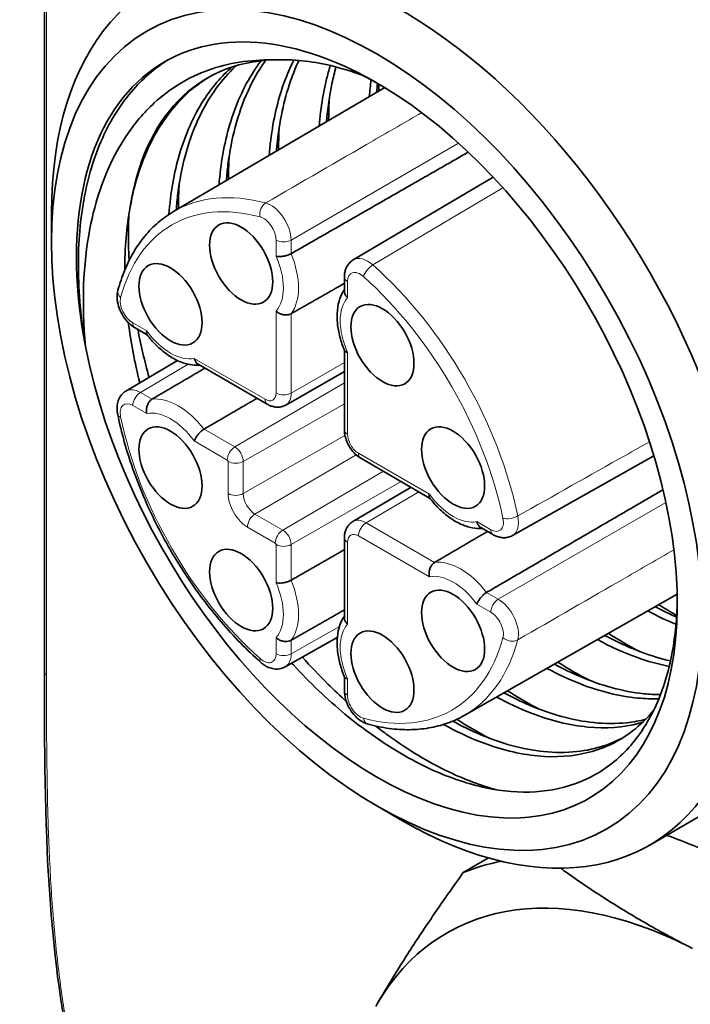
# Model space of a CAD drawing. Header units: millimetres. Extents: x 10 to 830, y 10 to 584.
# Tile 153 of 174: x 664 to 674, y 499 to 513. Entities that reach past the tile are written whole.
import ezdxf

# ---------------------------------------------------------------- set-up
doc = ezdxf.new("R2010")
doc.units = ezdxf.units.MM
doc.header["$LTSCALE"] = 2
doc.layers.add('Sichtbar (ISO)', color=7, linetype='Continuous', lineweight=35)
doc.layers.add('Sichtbar schmal (ISO)', color=7, linetype='Continuous', lineweight=18)

msp = doc.modelspace()

# ---------------------------------------------------------------- linework, layer by layer
at = {"layer": 'Sichtbar (ISO)'}
for p, q in [((664.45904978, 516.5578278), (664.45904978, 503.52605108)), ((666.28176857, 510.02142821), (669.26820383, 511.77127773)), ((666.0417034, 511.58258054), (666.04175999, 511.58269363)), ((670.79606011, 510.50970229), (668.82162843, 509.34218469)), ((664.55904978, 509.59286632), (664.55904978, 510.00111461)), ((668.21812478, 509.77680568), (668.21812165, 509.77681242)), ((668.69653506, 508.89675964), (668.69653506, 509.09745876)), ((665.90924158, 508.28366143), (665.73968821, 508.38155311)), ((668.69653506, 506.94010286), (668.69653506, 508.06488741)), ((665.61097442, 507.48851265), (666.33980593, 507.91950007)), ((667.60801322, 507.30287516), (666.62966323, 507.8677258)), ((667.86720831, 507.29133962), (668.69653506, 507.76308667)), ((671.06943652, 505.44886688), (673.06775226, 506.57501607)), ((669.90071794, 505.97918148), (668.92662595, 506.54157375)), ((668.81614253, 505.64773734), (669.63935083, 506.13008185)), ((670.79495096, 505.46289581), (670.6211404, 505.56324538)), ((668.69653506, 504.28779872), (668.69653506, 505.41750004)), ((671.14408402, 504.70889763), (671.14407975, 504.70890371)), ((670.38774873, 502.90966195), (673.3963805, 504.621066)), ((668.59644425, 504.01088785), (667.85878244, 503.59519496)), ((668.69653506, 503.26014415), (668.69653506, 503.45592751)), ((676.68575251, 503.20408986), (673.00879725, 501.08119875)), ((669.15524386, 501.63202466), (669.50879725, 501.42790051)), ((670.73170012, 500.89904129), (670.37610714, 500.69373959)), ((673.61208445, 499.62192363), (673.55223472, 499.65242213)), ((669.16604644, 498.85045313), (669.1391634, 498.80409645))]:
    msp.add_line(p, q, dxfattribs=at)
for centre, major_axis, ratio, start_param, end_param in [((673.18575251, 509.26626769), (-3.5, 6.06217783), 0.5773502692, 3.1415926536, 6.2831853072), ((669.50879725, 507.14337658), (3.5, -6.06217783), 0.5773502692, 5.4977871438, 10.2101761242), ((669.15524386, 506.93925244), (-3, 5.19615242), 0.5773502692, 5.5803309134, 7.3150916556), ((669.50879725, 507.14337658), (-2.75, 4.76313972), 0.5773502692, 5.9862381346, 6.9067848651), ((669.15524386, 506.93925244), (3, -5.19615242), 0.5773502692, 4.173499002, 8.721923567), ((668.66366322, 510.11215815), (-0.2898, 0.50194832), 0.5773502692, 0.2053675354, 0.2055679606), ((669.02684803, 508.99513033), (-0.2052196, 0.34705436), 0.5764276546, 0, 0.0039252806), ((665.81619967, 507.14146163), (-0.20522524, 0.34705102), 0.5782303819, 0, 0.0038952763), ((670.87148842, 505.80011944), (0.1979481, -0.35125257), 0.5764276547, 6.2792601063, 6.2831853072), ((671.65727049, 504.92707826), (0.2898, -0.50194832), 0.5773502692, 6.0776181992, 6.0778186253), ((667.66084006, 503.94645074), (0.19794238, -0.35125579), 0.5782303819, 6.2792901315, 6.2831853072), ((674.10499129, 493.46705883), (-4.0750599, 7.0582108), 0.5773502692, 6.0840762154, 6.2014805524), ((673.89285925, 493.34458434), (-3.7500599, 6.49529429), 0.5773502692, 5.5620591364, 6.5979520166)]:
    msp.add_ellipse(centre, major_axis=major_axis, ratio=ratio, start_param=start_param, end_param=end_param, dxfattribs=at)
for centre, major_axis in [((669.15524386, 506.93925244), (-3.25, 5.62916512)), ((667.23813595, 509.2891296), (0.315, -0.545596)), ((666.24026686, 508.71300961), (0.315, -0.545596)), ((669.23387413, 508.13688962), (0.315, -0.545596)), ((666.24026686, 506.40852966), (-0.315, 0.545596)), ((670.23174322, 506.40852966), (0.315, -0.545596)), ((667.23813595, 504.6801697), (0.315, -0.545596)), ((670.23174322, 504.10404971), (-0.315, 0.545596)), ((669.23387413, 503.52792972), (-0.315, 0.545596))]:
    msp.add_ellipse(centre, major_axis=major_axis, ratio=0.5773502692, dxfattribs=at)
for points, knots in [([(665.04085649, 508.11925006), (664.97573866, 508.50134847), (664.9068914, 509.24763974), (664.9953393, 510.26507282), (665.27087531, 511.13470374), (665.69120982, 511.76996441), (666.04387002, 512.06256112), (666.21293689, 512.16745676)], [0, 0, 0, 0, 0.07692307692, 0.15384615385, 0.23076923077, 0.30769230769, 0.36802124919, 0.36802124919, 0.36802124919, 0.36802124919]), ([(667.68380966, 512.16262236), (667.36154712, 512.1680313), (667.05576139, 512.11907206), (666.49159795, 511.91664391), (666.23603261, 511.7612292), (665.86348802, 511.41962911), (665.72826353, 511.26117995), (665.30955771, 510.63198304), (665.17323358, 510.14328606), (665.00391442, 509.27336769), (664.98497854, 508.71385364), (665.04085649, 508.11925006)], [0.000001, 0.000001, 0.000001, 0.000001, 0.13973154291, 0.13973154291, 0.28304094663, 0.28304094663, 0.3778733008, 0.3778733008, 0.61891386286, 0.61891386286, 0.96032754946, 0.96032754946, 0.96032754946, 0.96032754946]), ([(667.51974526, 512.15069978), (667.48456163, 512.10423926), (667.45078172, 512.0560011), (667.41844998, 512.00603588), (667.27401455, 511.78282655), (667.15847895, 511.52515165), (667.07462304, 511.23940596), (666.99858198, 510.98028999), (666.94859115, 510.69809078), (666.92546792, 510.39858871)], [0.62686791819, 0.62686791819, 0.62686791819, 0.62686791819, 0.64285714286, 0.64285714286, 0.64285714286, 0.71428571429, 0.71428571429, 0.71428571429, 0.77905758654, 0.77905758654, 0.77905758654, 0.77905758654]), ([(667.58382002, 512.15680736), (667.57669434, 512.14681913), (667.56963069, 512.13675391), (667.47736891, 512.00310663), (667.40148396, 511.86846239), (667.26287767, 511.56463954), (667.2022576, 511.39376822), (667.10945382, 511.04511323), (667.07547902, 510.86938672), (667.04277368, 510.61162447), (667.03509849, 510.53605649), (667.0291812, 510.45936164)], [-7.11420421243, -7.11420421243, -7.11420421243, -7.11420421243, -7.10842699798, -7.10842699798, -7.03807306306, -7.03807306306, -6.96104071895, -6.96104071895, -6.89026113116, -6.89026113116, -6.8615600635, -6.8615600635, -6.8615600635, -6.8615600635]), ([(667.98149882, 512.16125159), (667.90239662, 512.00280404), (667.83558713, 511.83112693), (667.7818031, 511.64790421), (667.70626043, 511.39055763), (667.65641488, 511.11043294), (667.6330699, 510.81319523)], [0.66848266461, 0.66848266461, 0.66848266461, 0.66848266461, 0.71428571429, 0.71428571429, 0.71428571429, 0.77861866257, 0.77861866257, 0.77861866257, 0.77861866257]), ([(668.9749737, 511.93772896), (668.79371326, 512.00620417), (668.61426309, 512.05970025), (668.43819936, 512.09756807), (668.17752098, 512.15363481), (667.92426604, 512.17544282), (667.68380966, 512.16262236)], [0.76065629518, 0.76065629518, 0.76065629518, 0.76065629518, 0.85714285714, 0.85714285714, 0.85714285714, 1, 1, 1, 1]), ([(668.05360271, 512.15589105), (668.00212364, 512.04576312), (667.95637921, 511.92961805), (667.87225989, 511.67260282), (667.83535277, 511.53068933), (667.77448052, 511.22392534), (667.75175107, 511.05843757), (667.73747612, 510.88270579), (667.73712744, 510.87833936), (667.73678447, 510.87396933)], [-10.5021289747, -10.5021289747, -10.5021289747, -10.5021289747, -10.44821872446, -10.44821872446, -10.38835218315, -10.38835218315, -10.32408551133, -10.32408551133, -10.32244937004, -10.32244937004, -10.32244937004, -10.32244937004]), ([(667.10875421, 512.06263535), (666.95930028, 511.93096274), (666.82613801, 511.77521458), (666.71126033, 511.59765958), (666.56684091, 511.37444484), (666.45131911, 511.11676573), (666.36747608, 510.8310206), (666.29072184, 510.56943479), (666.24051548, 510.28432802), (666.21769744, 509.98164177)], [0.5860396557, 0.5860396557, 0.5860396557, 0.5860396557, 0.64285714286, 0.64285714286, 0.64285714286, 0.71428571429, 0.71428571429, 0.71428571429, 0.77967510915, 0.77967510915, 0.77967510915, 0.77967510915]), ([(667.16617041, 512.08050788), (667.15122514, 512.06652717), (667.13645029, 512.05229497), (667.02513728, 511.94189924), (666.93619041, 511.83521641), (666.77026213, 511.59485834), (666.69437718, 511.4602141), (666.55577089, 511.15639125), (666.49515082, 510.98551993), (666.40234703, 510.63686494), (666.36837224, 510.46113843), (666.33540645, 510.20132353), (666.32756935, 510.12363567), (666.32158845, 510.04476005)], [-3.72562200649, -3.72562200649, -3.72562200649, -3.72562200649, -3.71557335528, -3.71557335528, -3.64902222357, -3.64902222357, -3.57868209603, -3.57868209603, -3.50166487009, -3.50166487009, -3.43089917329, -3.43089917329, -3.40141169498, -3.40141169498, -3.40141169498, -3.40141169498]), ([(668.49734873, 512.08436506), (668.48730388, 512.05119832), (668.47768799, 512.01764308), (668.46850508, 511.98370913), (668.40481415, 511.74834972), (668.36202802, 511.49464145), (668.34067544, 511.22778528)], [0.705978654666, 0.705978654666, 0.705978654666, 0.705978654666, 0.714285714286, 0.714285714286, 0.714285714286, 0.77190190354, 0.77190190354, 0.77190190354, 0.77190190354]), ([(668.57787243, 512.06451086), (668.5566356, 511.98792599), (668.5376164, 511.90940267), (668.48486301, 511.6566057), (668.45936225, 511.47610582), (668.44439493, 511.28858131)], [-13.88649762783, -13.88649762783, -13.88649762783, -13.88649762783, -13.85375842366, -13.85375842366, -13.78350488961, -13.78350488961, -13.78350488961, -13.78350488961]), ([(666.79346597, 511.92603387), (666.78292745, 511.91965287), (666.77244579, 511.91317234), (666.63755352, 511.82802822), (666.52153695, 511.7354804), (666.32561422, 511.54117217), (666.24307112, 511.44362503), (666.09741306, 511.23879451), (666.03340313, 511.13283762), (665.83514002, 510.7449196), (665.73258462, 510.43007211), (665.67050479, 510.08284373)], [-0.33646516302, -0.33646516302, -0.33646516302, -0.33646516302, -0.33031138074, -0.33031138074, -0.25683445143, -0.25683445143, -0.19551407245, -0.19551407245, -0.13859702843, -0.13859702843, -0.000001, -0.000001, -0.000001, -0.000001]), ([(669.18135241, 511.72038865), (669.18134626, 511.7406539), (669.18151152, 511.77478004), (669.18197396, 511.80874093), (669.18221192, 511.82256293)], [0.2674090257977, 0.2674090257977, 0.2674090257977, 0.2674090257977, 0.2727272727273, 0.276389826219, 0.276389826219, 0.276389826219, 0.276389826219]), ([(668.47425949, 511.30607703), (668.47421014, 511.34268497), (668.47449917, 511.37910966), (668.47512764, 511.41534255), (668.47628975, 511.48234186), (668.47861291, 511.54868509), (668.48209099, 511.61432022)], [0.193048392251, 0.193048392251, 0.193048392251, 0.193048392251, 0.2, 0.2, 0.2, 0.212854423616, 0.212854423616, 0.212854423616, 0.212854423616]), ([(667.76716327, 510.89176616), (667.76707541, 510.92884221), (667.76733429, 510.96573104), (667.76794105, 511.00242362), (667.76907521, 511.07100962), (667.77142501, 511.13890978), (667.77498393, 511.20606842)], [0.192964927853, 0.192964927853, 0.192964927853, 0.192964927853, 0.2, 0.2, 0.2, 0.213150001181, 0.213150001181, 0.213150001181, 0.213150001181]), ([(667.06014631, 510.47748123), (667.05979895, 510.5780866), (667.06198856, 510.67729324), (667.066729, 510.77490867), (667.06710392, 510.78262905), (667.06749477, 510.79033949), (667.06790153, 510.79803992)], [0.195058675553, 0.195058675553, 0.195058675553, 0.195058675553, 0.214285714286, 0.214285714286, 0.214285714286, 0.215806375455, 0.215806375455, 0.215806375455, 0.215806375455]), ([(666.35299181, 510.06315608), (666.35280624, 510.10526724), (666.35306687, 510.14713825), (666.35377537, 510.1887557), (666.35492664, 510.25638127), (666.35726025, 510.32333753), (666.36076991, 510.38957143)], [0.19201836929, 0.19201836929, 0.19201836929, 0.19201836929, 0.2, 0.2, 0.2, 0.212969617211, 0.212969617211, 0.212969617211, 0.212969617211]), ([(666.28176835, 510.02142808), (666.20596419, 509.97701194), (666.13413667, 509.92577156), (665.99959276, 509.81060016), (665.93687813, 509.74667638), (665.82134119, 509.60732707), (665.76851573, 509.53190645), (665.67317513, 509.37077393), (665.63065578, 509.28506307), (665.55610768, 509.1044905), (665.52407614, 509.00962764), (665.49731721, 508.91072891)], [5.50148969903, 5.50148969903, 5.50148969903, 5.50148969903, 5.60504636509, 5.60504636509, 5.70860303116, 5.70860303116, 5.81215969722, 5.81215969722, 5.91571636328, 5.91571636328, 6.01927302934, 6.01927302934, 6.01927302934, 6.01927302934]), ([(665.65577896, 509.33180475), (665.64719463, 509.48480149), (665.64414591, 509.63520474), (665.64670213, 509.78244206), (665.64791938, 509.85255521), (665.65040815, 509.92195014), (665.65416143, 509.99056715)], [0.17175052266, 0.17175052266, 0.17175052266, 0.17175052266, 0.2, 0.2, 0.2, 0.213452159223, 0.213452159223, 0.213452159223, 0.213452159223]), ([(667.94445739, 509.42792771), (667.9333777, 509.42157872), (667.92056894, 509.41565508), (667.9066008, 509.41043613), (667.89263267, 509.40521719), (667.87750204, 509.40070367), (667.86199375, 509.39711921), (667.84648546, 509.39353475), (667.83059571, 509.39087696), (667.81510932, 509.38924255), (667.79962293, 509.38760813), (667.7845358, 509.386989), (667.77032186, 509.38742277), (667.75610793, 509.38785653), (667.74278828, 509.38935724), (667.73118968, 509.39192867)], [0, 0, 0, 0, 0.2, 0.2, 0.2, 0.4, 0.4, 0.4, 0.6, 0.6, 0.6, 0.8, 0.8, 0.8, 0.99999990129, 0.99999990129, 0.99999990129, 0.99999990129]), ([(668.82084799, 509.34171233), (668.80279341, 509.33087133), (668.78627906, 509.31758542), (668.75774902, 509.28794998), (668.74572296, 509.27164571), (668.72610835, 509.23785767), (668.71848821, 509.22037941), (668.70687328, 509.18524374), (668.70286397, 509.1675733), (668.69769605, 509.13238872), (668.69653618, 509.11486458), (668.69653636, 509.0974575)], [5.50769330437, 5.50769330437, 5.50769330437, 5.50769330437, 5.66279367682, 5.66279367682, 5.81789404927, 5.81789404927, 5.97299442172, 5.97299442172, 6.12809479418, 6.12809479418, 6.28319516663, 6.28319516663, 6.28319516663, 6.28319516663]), ([(665.49731893, 508.91072869), (665.48786104, 508.87577503), (665.48489705, 508.84080495), (665.48770062, 508.76536803), (665.49532101, 508.72496711), (665.51966488, 508.64637345), (665.53645854, 508.60819622), (665.57763935, 508.53613311), (665.60201635, 508.50226742), (665.65735114, 508.44131505), (665.68826058, 508.41418078), (665.72828101, 508.38833685), (665.7339352, 508.38487603), (665.73968867, 508.38155434)], [1.3068738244, 1.3068738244, 1.3068738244, 1.3068738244, 1.6146249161, 1.6146249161, 1.9815706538, 1.9815706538, 2.3485163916, 2.3485163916, 2.7154621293, 2.7154621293, 3.082407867, 3.082407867, 3.141602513, 3.141602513, 3.141602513, 3.141602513]), ([(668.69653506, 508.92224531), (668.67025635, 508.8836872), (668.64939033, 508.84134531), (668.61454895, 508.7429978), (668.6026946, 508.68592215), (668.5914311, 508.56738852), (668.59202418, 508.50588338), (668.60439505, 508.38037413), (668.61618711, 508.31636183), (668.64994815, 508.18799736), (668.67192387, 508.12364924), (668.69843203, 508.06033623)], [5.7690889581, 5.7690889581, 5.7690889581, 5.7690889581, 5.9557958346, 5.9557958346, 6.1795407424, 6.1795407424, 6.4032856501, 6.4032856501, 6.6270305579, 6.6270305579, 6.8507754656, 6.8507754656, 6.8507754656, 6.8507754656]), ([(668.74082113, 508.8090196), (668.72941531, 508.81966131), (668.71994172, 508.83120653), (668.71277376, 508.84308421), (668.70560579, 508.8549619), (668.70072868, 508.86716696), (668.69830791, 508.87926256), (668.69713028, 508.88514665), (668.69654085, 508.89100325), (668.69654101, 508.89675809)], [0, 0, 0, 0, 0.2, 0.2, 0.2, 0.4, 0.4, 0.4, 0.49729311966, 0.49729311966, 0.49729311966, 0.49729311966]), ([(667.94445739, 508.5803575), (667.93338375, 508.57404948), (667.92058164, 508.56927953), (667.90662263, 508.56630323), (667.89266363, 508.56332693), (667.87754406, 508.56214912), (667.862041, 508.56286462), (667.84653794, 508.56358012), (667.83064758, 508.56618663), (667.81516097, 508.57056426), (667.79967437, 508.57494189), (667.7845895, 508.58106988), (667.77036675, 508.58887002), (667.756144, 508.59667015), (667.74280464, 508.60616205), (667.73118894, 508.61699963)], [0, 0, 0, 0, 0.2, 0.2, 0.2, 0.4, 0.4, 0.4, 0.6, 0.6, 0.6, 0.8, 0.8, 0.8, 1, 1, 1, 1]), ([(665.90624596, 508.2875824), (665.9024423, 508.29257717), (665.9002891, 508.29926814), (665.89994055, 508.30753195), (665.89958474, 508.315968), (665.90113617, 508.32606555), (665.90471355, 508.3374119)], [0.60408339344, 0.60408339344, 0.60408339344, 0.60408339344, 0.8, 0.8, 0.8, 0.99999977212, 0.99999977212, 0.99999977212, 0.99999977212]), ([(665.90624642, 508.28758275), (665.94782315, 508.23296906), (665.99256259, 508.18176304), (666.0868494, 508.08834212), (666.13638992, 508.0461234), (666.23889925, 507.97265472), (666.29186804, 507.94138831), (666.40015358, 507.89187568), (666.45551004, 507.87360395), (666.55810219, 507.8546039), (666.60520399, 507.85150352), (666.65173531, 507.85498248)], [1.0032021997, 1.0032021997, 1.0032021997, 1.0032021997, 1.2269484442, 1.2269484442, 1.4506946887, 1.4506946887, 1.6744409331, 1.6744409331, 1.8981871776, 1.8981871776, 2.0848926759, 2.0848926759, 2.0848926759, 2.0848926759]), ([(668.69843202, 508.06033622), (668.70085824, 508.05454032), (668.7055861, 508.04932244), (668.7125791, 508.0448843), (668.71970793, 508.04035996), (668.72922179, 508.03666198), (668.74082041, 508.03409054)], [0.60381091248, 0.60381091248, 0.60381091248, 0.60381091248, 0.8, 0.8, 0.8, 0.99999986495, 0.99999986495, 0.99999986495, 0.99999986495]), ([(666.57582021, 507.94994831), (666.57933456, 507.93474399), (666.58460098, 507.92076373), (666.59130898, 507.90861353), (666.59801699, 507.89646332), (666.60615436, 507.88613375), (666.61541892, 507.87799194), (666.61991963, 507.87403667), (666.62469018, 507.87060383), (666.62966633, 507.8677311)], [0.00000024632, 0.00000024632, 0.00000024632, 0.00000024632, 0.2, 0.2, 0.2, 0.4, 0.4, 0.4, 0.49715956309, 0.49715956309, 0.49715956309, 0.49715956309]), ([(665.61019771, 507.48804217), (665.58610024, 507.47357034), (665.56483676, 507.45472134), (665.53066557, 507.41267752), (665.5176988, 507.38960418), (665.49887516, 507.34282314), (665.49292821, 507.31907487), (665.48612108, 507.27192365), (665.48525429, 507.248478), (665.48741659, 507.20204091), (665.49045629, 507.17903634), (665.49514638, 507.15621943), (665.49516558, 507.1561262), (665.4951848, 507.15603297)], [0.7953455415, 0.7953455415, 0.7953455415, 0.7953455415, 1.0023672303, 1.0023672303, 1.2102418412, 1.2102418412, 1.4181164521, 1.4181164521, 1.6259910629, 1.6259910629, 1.8338656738, 1.8338656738, 1.8347185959, 1.8347185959, 1.8347185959, 1.8347185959]), ([(665.97961294, 507.37460802), (665.96860719, 507.36816844), (665.95807222, 507.35946048), (665.94851026, 507.34885203), (665.93894829, 507.33824359), (665.93036543, 507.32572752), (665.92323401, 507.31193737), (665.9161026, 507.29814722), (665.91041773, 507.28308145), (665.90647222, 507.2674773), (665.9025267, 507.25187316), (665.9002943, 507.23574102), (665.89994056, 507.21953247), (665.89958682, 507.20332394), (665.90114115, 507.18704636), (665.90471352, 507.17159096)], [0, 0, 0, 0, 0.2, 0.2, 0.2, 0.4, 0.4, 0.4, 0.6, 0.6, 0.6, 0.8, 0.8, 0.8, 0.99999979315, 0.99999979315, 0.99999979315, 0.99999979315]), ([(667.60801322, 507.30287516), (667.62197383, 507.294815), (667.63662681, 507.28760426), (667.66753112, 507.27538655), (667.68379224, 507.27037554), (667.71801918, 507.26339136), (667.73600441, 507.26142481), (667.77323495, 507.26171415), (667.79249101, 507.26400193), (667.83070801, 507.2737998), (667.84963193, 507.28134163), (667.86720831, 507.29133962)], [1.57079632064, 1.57079632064, 1.57079632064, 1.57079632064, 1.72713546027, 1.72713546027, 1.8834745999, 1.8834745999, 2.03981373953, 2.03981373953, 2.19615287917, 2.19615287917, 2.3524920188, 2.3524920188, 2.3524920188, 2.3524920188]), ([(665.4951833, 507.15603359), (665.54737406, 506.90287623), (665.61960839, 506.64512698), (665.80090635, 506.13087653), (665.90996768, 505.87439181), (666.16029308, 505.37322651), (666.30155017, 505.12856205), (666.61040934, 504.66119124), (666.77800096, 504.43849899), (667.13270592, 504.02436512), (667.31980615, 503.83293373), (667.51295148, 503.66115652)], [0.2639121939, 0.2639121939, 0.2639121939, 0.2639121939, 0.4725065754, 0.4725065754, 0.6811009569, 0.6811009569, 0.8896953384, 0.8896953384, 1.09828972, 1.09828972, 1.3068841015, 1.3068841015, 1.3068841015, 1.3068841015]), ([(666.71363027, 506.95082291), (666.70259853, 506.94440588), (666.69107278, 506.93627865), (666.6795753, 506.9267994), (666.66807782, 506.91732015), (666.65661089, 506.90648312), (666.64575542, 506.89485154), (666.63489995, 506.88321996), (666.62465179, 506.87079216), (666.61549327, 506.85819559), (666.60633476, 506.84559902), (666.59824782, 506.83284202), (666.59150685, 506.82030868), (666.5847659, 506.80777536), (666.5793975, 506.79547397), (666.57582005, 506.78412751)], [0, 0, 0, 0, 0.2, 0.2, 0.2, 0.4, 0.4, 0.4, 0.6, 0.6, 0.6, 0.8, 0.8, 0.8, 0.99999964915, 0.99999964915, 0.99999964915, 0.99999964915]), ([(668.69653506, 506.94010286), (668.69653506, 506.90770951), (668.70084784, 506.87599231), (668.71583317, 506.81408561), (668.7265531, 506.78389216), (668.75336054, 506.72580956), (668.76945525, 506.69793271), (668.80635253, 506.64567549), (668.82714087, 506.62129503), (668.87326098, 506.577364), (668.89857248, 506.55777043), (668.92662595, 506.54157375)], [6.283185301, 6.283185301, 6.283185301, 6.283185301, 6.5973445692, 6.5973445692, 6.9115038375, 6.9115038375, 7.2256631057, 7.2256631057, 7.5398223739, 7.5398223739, 7.8539816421, 7.8539816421, 7.8539816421, 7.8539816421]), ([(669.89772228, 505.98310247), (669.8939187, 505.98809719), (669.89176564, 505.99478802), (669.89141711, 506.00305177), (669.89106131, 506.01148778), (669.89261264, 506.02158539), (669.89619003, 506.0329318)], [0.60408432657, 0.60408432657, 0.60408432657, 0.60408432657, 0.8, 0.8, 0.8, 0.99999965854, 0.99999965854, 0.99999965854, 0.99999965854]), ([(669.89772275, 505.98310283), (669.93929943, 505.92848922), (669.98403879, 505.87728326), (670.07832546, 505.78386244), (670.1278659, 505.74164377), (670.23037506, 505.66817512), (670.28334376, 505.63690871), (670.39162913, 505.58739603), (670.4469855, 505.56912426), (670.54957788, 505.55012399), (670.59668003, 505.54702355), (670.64321166, 505.55050253)], [1.0032021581, 1.0032021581, 1.0032021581, 1.0032021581, 1.2269480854, 1.2269480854, 1.4506940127, 1.4506940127, 1.67443994, 1.67443994, 1.8981858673, 1.8981858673, 2.0848926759, 2.0848926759, 2.0848926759, 2.0848926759]), ([(668.81614253, 505.64773734), (668.79869582, 505.63751474), (668.78270245, 505.62489707), (668.75510875, 505.5966991), (668.74349944, 505.58116676), (668.7246336, 505.54906884), (668.71734406, 505.53250989), (668.70627907, 505.4993764), (668.70248817, 505.48278836), (668.69761686, 505.44991558), (668.69653506, 505.43362036), (668.69653506, 505.41750004)], [5.50148961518, 5.50148961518, 5.50148961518, 5.50148961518, 5.65782875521, 5.65782875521, 5.81416789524, 5.81416789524, 5.97050703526, 5.97050703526, 6.12684617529, 6.12684617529, 6.28318531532, 6.28318531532, 6.28318531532, 6.28318531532]), ([(670.62114164, 505.56324941), (670.61617994, 505.56611385), (670.61142397, 505.56953558), (670.60693003, 505.57347992), (670.59777151, 505.58151838), (670.58969224, 505.59169651), (670.582961, 505.60381442), (670.57622977, 505.61593232), (670.57086931, 505.63001283), (670.56729691, 505.64546837)], [0.50186321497, 0.50186321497, 0.50186321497, 0.50186321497, 0.6, 0.6, 0.6, 0.8, 0.8, 0.8, 1, 1, 1, 1]), ([(670.7949505, 505.46289757), (670.81002538, 505.45419388), (670.82578168, 505.44643629), (670.85883638, 505.43331955), (670.87614409, 505.42795649), (670.91237994, 505.42044748), (670.93132663, 505.41830759), (670.97039524, 505.41840032), (670.99052818, 505.42066306), (671.03045825, 505.43055307), (671.05022136, 505.43821197), (671.06863723, 505.4484272)], [3.14158276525, 3.14158276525, 3.14158276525, 3.14158276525, 3.2966831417, 3.2966831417, 3.45178351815, 3.45178351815, 3.6068838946, 3.6068838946, 3.76198427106, 3.76198427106, 3.91708464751, 3.91708464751, 3.91708464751, 3.91708464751]), ([(669.89618988, 504.867111), (669.89267556, 504.88231535), (669.89108778, 504.89841947), (669.89140669, 504.91462666), (669.8917256, 504.93083386), (669.89393898, 504.94713945), (669.89793037, 504.96293458), (669.90192176, 504.97872971), (669.90770739, 504.99400722), (669.91495003, 505.00792014), (669.92219266, 505.02183307), (669.93089955, 505.03438156), (669.94044738, 505.0448827), (669.94999521, 505.05538385), (669.96037721, 505.06386031), (669.9710893, 505.07012807)], [0.00000024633, 0.00000024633, 0.00000024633, 0.00000024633, 0.2, 0.2, 0.2, 0.4, 0.4, 0.4, 0.6, 0.6, 0.6, 0.8, 0.8, 0.8, 1, 1, 1, 1]), ([(667.94445739, 504.81896781), (667.9333777, 504.81261882), (667.92056894, 504.80669518), (667.9066008, 504.80147623), (667.89263267, 504.79625729), (667.87750204, 504.79174377), (667.86199375, 504.78815931), (667.84648546, 504.78457485), (667.83059571, 504.78191706), (667.81510932, 504.78028265), (667.79962293, 504.77864823), (667.7845358, 504.7780291), (667.77032186, 504.77846287), (667.75610793, 504.77889663), (667.74278828, 504.78039734), (667.73118968, 504.78296877)], [0, 0, 0, 0, 0.2, 0.2, 0.2, 0.4, 0.4, 0.4, 0.6, 0.6, 0.6, 0.8, 0.8, 0.8, 0.99999990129, 0.99999990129, 0.99999990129, 0.99999990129]), ([(670.56729649, 504.47964748), (670.57080493, 504.49077514), (670.57606045, 504.50290485), (670.58275826, 504.51541397), (670.58945608, 504.52792311), (670.5975857, 504.54080614), (670.60684887, 504.55355466), (670.61611205, 504.56630319), (670.62651699, 504.57891695), (670.63751222, 504.59067235), (670.64850745, 504.60242775), (670.66009848, 504.61332671), (670.67155877, 504.62273883), (670.68301907, 504.63215095), (670.69435393, 504.64008825), (670.70510663, 504.64634296)], [0.00000026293, 0.00000026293, 0.00000026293, 0.00000026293, 0.2, 0.2, 0.2, 0.4, 0.4, 0.4, 0.6, 0.6, 0.6, 0.8, 0.8, 0.8, 1, 1, 1, 1]), ([(667.95209431, 503.64777879), (667.95987131, 503.63931767), (667.96765905, 503.63087968), (668.21070998, 503.36861718), (668.45502699, 503.13654466), (668.95503452, 502.72276538), (669.20978567, 502.54221083), (669.7203366, 502.23827811), (669.97551898, 502.1154457), (670.4783934, 501.93203368), (670.7249902, 501.87236713), (671.19959164, 501.81804793), (671.42697997, 501.82355745), (671.85628412, 501.90026658), (672.05702344, 501.97200504), (672.42723, 502.18088643), (672.59531775, 502.31929107), (672.88178607, 502.65049753), (673.00125236, 502.84037437), (673.19994664, 503.27938929), (673.27659225, 503.53042521), (673.37054175, 504.04096243), (673.39402465, 504.29398246), (673.39738569, 504.55914472)], [-2.0698734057, -2.0698734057, -2.0698734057, -2.0698734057, -2.0663128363, -2.0663128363, -1.9589007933, -1.9589007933, -1.8511082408, -1.8511082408, -1.7429605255, -1.7429605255, -1.6341438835, -1.6341438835, -1.5251519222, -1.5251519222, -1.4151950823, -1.4151950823, -1.3025691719, -1.3025691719, -1.194316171, -1.194316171, -1.0806684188, -1.0806684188, -0.9818636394, -0.9818636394, -0.9818636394, -0.9818636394]), ([(673.08690986, 504.44502941), (673.1071134, 504.43418072), (673.12730788, 504.42352975), (673.22774705, 504.37151616), (673.30774088, 504.333143), (673.38735532, 504.2980148)], [-16.309339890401, -16.309339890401, -16.309339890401, -16.309339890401, -16.300486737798, -16.300486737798, -16.26528352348, -16.26528352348, -16.26528352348, -16.26528352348]), ([(668.69653506, 504.31328541), (668.67025657, 504.27472763), (668.64939069, 504.23238613), (668.61454914, 504.13403877), (668.60269467, 504.07696282), (668.59143108, 503.9584285), (668.59202418, 503.89692298), (668.60439523, 503.77141298), (668.61618744, 503.70740028), (668.64994889, 503.57903506), (668.67192487, 503.51468657), (668.69843333, 503.45137322)], [5.7690889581, 5.7690889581, 5.7690889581, 5.7690889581, 5.9557942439, 5.9557942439, 6.1795404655, 6.1795404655, 6.403286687, 6.403286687, 6.6270329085, 6.6270329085, 6.8507791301, 6.8507791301, 6.8507791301, 6.8507791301]), ([(668.69653926, 504.28779879), (668.69653914, 504.28208624), (668.69712125, 504.27627357), (668.6982843, 504.27042683), (668.70066092, 504.25847935), (668.70542904, 504.24638849), (668.71255699, 504.23448939), (668.71968492, 504.2225903), (668.72920537, 504.21089477), (668.74082029, 504.20005802)], [0.50212589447, 0.50212589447, 0.50212589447, 0.50212589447, 0.6, 0.6, 0.6, 0.8, 0.8, 0.8, 0.99999970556, 0.99999970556, 0.99999970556, 0.99999970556]), ([(667.94445739, 503.9713976), (667.93338375, 503.96508958), (667.92058164, 503.96031963), (667.90662263, 503.95734333), (667.89266363, 503.95436703), (667.87754406, 503.95318922), (667.862041, 503.95390472), (667.84653794, 503.95462022), (667.83064758, 503.95722673), (667.81516097, 503.96160436), (667.79967437, 503.96598199), (667.7845895, 503.97210998), (667.77036675, 503.97991012), (667.756144, 503.98771025), (667.74280463, 503.99720215), (667.73118895, 504.00803972)], [0, 0, 0, 0, 0.2, 0.2, 0.2, 0.4, 0.4, 0.4, 0.6, 0.6, 0.6, 0.8, 0.8, 0.8, 1, 1, 1, 1]), ([(672.26986742, 503.98030691), (672.4557382, 503.88019929), (672.64088222, 503.7968295), (672.82295011, 503.73129358), (672.97929082, 503.67501824), (673.13337749, 503.63186228), (673.28401693, 503.6020784)], [0.310257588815, 0.310257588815, 0.310257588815, 0.310257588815, 0.357142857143, 0.357142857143, 0.357142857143, 0.397402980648, 0.397402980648, 0.397402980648, 0.397402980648]), ([(672.37435986, 504.03970863), (672.39624419, 504.0279199), (672.41811811, 504.01636298), (672.59130454, 503.92665418), (672.74170852, 503.85959974), (673.0295441, 503.75247158), (673.16698885, 503.71104705), (673.30202332, 503.68014658)], [-12.85066838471, -12.85066838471, -12.85066838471, -12.85066838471, -12.84107764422, -12.84107764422, -12.7746884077, -12.7746884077, -12.71256309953, -12.71256309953, -12.71256309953, -12.71256309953]), ([(667.51295177, 503.66115809), (667.5302868, 503.64574058), (667.54868055, 503.63159429), (667.58779582, 503.60647684), (667.60852332, 503.59548999), (667.65273838, 503.577774), (667.676266, 503.57102917), (667.72616897, 503.56388746), (667.75262453, 503.56354778), (667.80622798, 503.57206181), (667.83330367, 503.58106827), (667.85798667, 503.59475754)], [1.3068738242, 1.3068738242, 1.3068738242, 1.3068738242, 1.5147484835, 1.5147484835, 1.7226231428, 1.7226231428, 1.9304978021, 1.9304978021, 2.1383724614, 2.1383724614, 2.3462471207, 2.3462471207, 2.3462471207, 2.3462471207]), ([(668.723607, 503.10800166), (668.63616352, 503.18692192), (668.54945123, 503.26881888), (668.46367157, 503.35353744), (668.34131281, 503.4743826), (668.22085184, 503.60096779), (668.10279268, 503.73271389)], [0.779163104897, 0.779163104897, 0.779163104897, 0.779163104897, 0.8, 0.8, 0.8, 0.829722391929, 0.829722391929, 0.829722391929, 0.829722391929]), ([(665.6850092, 495.44028919), (665.6074673, 495.60924737), (665.53485036, 495.77909656), (665.18993772, 496.64340112), (664.98942935, 497.35059418), (664.67833473, 498.83826883), (664.58626755, 499.62345602), (664.46104348, 501.45653781), (664.45904979, 502.4932797), (664.45904978, 503.52605109)], [1.12472267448, 1.12472267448, 1.12472267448, 1.12472267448, 1.18058805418, 1.18058805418, 1.40948105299, 1.40948105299, 1.67843217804, 1.67843217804, 2.05784458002, 2.05784458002, 2.05784458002, 2.05784458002]), ([(671.55734766, 503.5749978), (671.71660766, 503.48892514), (671.87524142, 503.41518301), (672.03190874, 503.35440963), (672.30930928, 503.24680218), (672.58054546, 503.17984955), (672.83881488, 503.15521038), (672.94051272, 503.1455083), (673.04019981, 503.14236772), (673.13747219, 503.14574586)], [0.31680218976, 0.31680218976, 0.31680218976, 0.31680218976, 0.35714285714, 0.35714285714, 0.35714285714, 0.42857142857, 0.42857142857, 0.42857142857, 0.45669760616, 0.45669760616, 0.45669760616, 0.45669760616]), ([(671.66181747, 503.63439221), (671.78349624, 503.56863439), (671.90474371, 503.51010524), (672.1756429, 503.3951493), (672.32453999, 503.34304621), (672.62513449, 503.26090063), (672.77622497, 503.2322036), (673.00378979, 503.20872001), (673.08300168, 503.20447495), (673.16076178, 503.20429342)], [-9.39099254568, -9.39099254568, -9.39099254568, -9.39099254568, -9.33765526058, -9.33765526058, -9.27097114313, -9.27097114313, -9.20082291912, -9.20082291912, -9.16241035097, -9.16241035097, -9.16241035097, -9.16241035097]), ([(668.7408211, 503.42512838), (668.7294005, 503.42766026), (668.71992196, 503.43130082), (668.71275411, 503.43581088), (668.70571636, 503.44023907), (668.70089161, 503.44549967), (668.6984329, 503.45137304)], [0, 0, 0, 0, 0.2, 0.2, 0.2, 0.39636954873, 0.39636954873, 0.39636954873, 0.39636954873]), ([(668.69653636, 503.26014391), (668.69653593, 503.21896109), (668.70292181, 503.17838009), (668.72501281, 503.0992563), (668.74080249, 503.06071948), (668.78013733, 502.98765095), (668.80367913, 502.95314265), (668.85741404, 502.89060315), (668.88756049, 502.86253819), (668.95476238, 502.81571649), (668.99189815, 502.79673056), (669.03362988, 502.78565837)], [6.2831754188, 6.2831754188, 6.2831754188, 6.2831754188, 6.6501211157, 6.6501211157, 7.0170668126, 7.0170668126, 7.3840125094, 7.3840125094, 7.7509582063, 7.7509582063, 8.1179039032, 8.1179039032, 8.1179039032, 8.1179039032]), ([(670.84481487, 503.16968669), (671.00599469, 503.08230093), (671.16654944, 503.0075347), (671.32508885, 502.94605015), (671.60248553, 502.83847054), (671.87371322, 502.77154707), (672.13197378, 502.74693673), (672.39023435, 502.72232639), (672.63552595, 502.74003476), (672.86122757, 502.79935912), (672.87681888, 502.8034572), (672.89231671, 502.80775385), (672.90771938, 502.81224825)], [0.31631957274, 0.31631957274, 0.31631957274, 0.31631957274, 0.35714285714, 0.35714285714, 0.35714285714, 0.42857142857, 0.42857142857, 0.42857142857, 0.5, 0.5, 0.5, 0.50493423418, 0.50493423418, 0.50493423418, 0.50493423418]), ([(670.94928442, 503.22908108), (671.07320292, 503.16190109), (671.19667979, 503.1022139), (671.46951392, 502.98654695), (671.61815349, 502.93457685), (671.91896206, 502.8524227), (672.07049719, 502.82370667), (672.37941414, 502.79205205), (672.53560283, 502.79185663), (672.77674434, 502.81785651), (672.86561028, 502.8337847), (672.95173411, 502.85574225)], [-5.93193214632, -5.93193214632, -5.93193214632, -5.93193214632, -5.87762993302, -5.87762993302, -5.81107063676, -5.81107063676, -5.74072187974, -5.74072187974, -5.66369520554, -5.66369520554, -5.61669782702, -5.61669782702, -5.61669782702, -5.61669782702]), ([(670.09749362, 502.78349589), (670.27227442, 502.68652252), (670.44645798, 502.60430566), (670.61827331, 502.53768903), (670.8956541, 502.43014231), (671.1668636, 502.36324915), (671.42510531, 502.33866571), (671.68334702, 502.31408227), (671.92861905, 502.33181403), (672.15430219, 502.39115851), (672.37998533, 502.45050299), (672.58608164, 502.5514563), (672.76746043, 502.69150453), (672.87533389, 502.774797), (672.97446391, 502.87191857), (673.06394125, 502.98187691)], [0.31289853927, 0.31289853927, 0.31289853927, 0.31289853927, 0.35714285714, 0.35714285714, 0.35714285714, 0.42857142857, 0.42857142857, 0.42857142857, 0.5, 0.5, 0.5, 0.57142857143, 0.57142857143, 0.57142857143, 0.61391009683, 0.61391009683, 0.61391009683, 0.61391009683]), ([(669.03362917, 502.78565681), (669.13265745, 502.75938136), (669.23082687, 502.73969005), (669.42448138, 502.71396431), (669.51996883, 502.70793172), (669.707184, 502.70993283), (669.7989129, 502.71797071), (669.97736143, 502.74835398), (670.06407837, 502.77070455), (670.23109169, 502.8296373), (670.31138092, 502.86622157), (670.38774851, 502.90966182)], [1.83470857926, 1.83470857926, 1.83470857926, 1.83470857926, 1.9382652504, 1.9382652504, 2.04182192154, 2.04182192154, 2.14537859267, 2.14537859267, 2.24893526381, 2.24893526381, 2.35249193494, 2.35249193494, 2.35249193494, 2.35249193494]), ([(670.22529432, 502.83003062), (670.35488065, 502.75908926), (670.4840068, 502.69632538), (670.76240714, 502.57829866), (670.91104671, 502.52632856), (671.21185528, 502.44417441), (671.36339041, 502.41545838), (671.67230736, 502.38380376), (671.82849605, 502.38360834), (672.11586747, 502.41459273), (672.24777906, 502.44320841), (672.46232041, 502.51545114), (672.54800184, 502.55227369), (672.62994842, 502.59576295)], [-2.47522353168, -2.47522353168, -2.47522353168, -2.47522353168, -2.41846671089, -2.41846671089, -2.35192047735, -2.35192047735, -2.28158552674, -2.28158552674, -2.20457396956, -2.20457396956, -2.13381348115, -2.13381348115, -2.0835405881, -2.0835405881, -2.0835405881, -2.0835405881]), ([(670.83996662, 501.86196532), (670.62165597, 501.92161956), (670.39808135, 502.00568277), (670.17240909, 502.11317854), (669.88589616, 502.2496549), (669.59600243, 502.42390065), (669.30905845, 502.63210764), (669.25201047, 502.67350174), (669.19507907, 502.71623826), (669.13831607, 502.76027729)], [0.61415658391, 0.61415658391, 0.61415658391, 0.61415658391, 0.66666666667, 0.66666666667, 0.66666666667, 0.73333333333, 0.73333333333, 0.73333333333, 0.7465874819, 0.7465874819, 0.7465874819, 0.7465874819]), ([(673.24952222, 501.22018138), (673.25636912, 501.21758489), (673.38365931, 501.16923974), (673.62844922, 501.073583), (673.97701322, 500.92954949), (674.31689304, 500.78080811), (674.64739972, 500.62746398), (674.86117397, 500.52226666), (674.96644832, 500.46891873)], [0.27759867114, 0.27759867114, 0.27759867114, 0.27759867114, 0.28571428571, 0.42857142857, 0.57142857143, 0.71428571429, 0.85714285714, 1, 1, 1, 1]), ([(673.55223472, 499.65242213), (673.44750915, 499.70608689), (673.24061429, 499.81525603), (672.93784973, 499.98461709), (672.64297005, 500.1593393), (672.35621159, 500.33905626), (672.07722575, 500.52364473), (671.87740732, 500.66291638), (671.76990423, 500.74011738), (671.75147629, 500.75341843)], [0, 0, 0, 0, 0.14285714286, 0.28571428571, 0.42857142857, 0.57142857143, 0.71428571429, 0.85714285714, 0.88679846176, 0.88679846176, 0.88679846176, 0.88679846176])]:
    msp.add_open_spline(points, degree=3, knots=knots, dxfattribs=at)
for points in [[(669.1581688, 511.83654197), (669.04064879, 511.90430018), (668.92297686, 511.96668516), (668.80543785, 512.02351245)], [(669.07427973, 511.88398039), (669.0636099, 511.80481631), (669.05494492, 511.72425495), (669.04829694, 511.64242039)], [(669.16435324, 511.83296345), (669.15966926, 511.79009894), (669.15555608, 511.74683959), (669.15201432, 511.70319851)], [(665.67050479, 510.08284373), (665.6180691, 509.80605654), (665.59273821, 509.50896182), (665.59424049, 509.19689021)], [(665.64487902, 508.45578426), (665.68062605, 508.1772946), (665.73507782, 507.89262804), (665.80743637, 507.60468625)], [(665.93826056, 507.68204758), (665.87493304, 507.90930388), (665.82157383, 508.13555244), (665.77851258, 508.35914168)], [(672.98243159, 504.38563588), (673.1155688, 504.31414663), (673.24825545, 504.25128264), (673.37967001, 504.19742554)], [(673.38882059, 504.32124197), (673.30492701, 504.368963), (673.22094467, 504.41976663), (673.13702973, 504.47355903)], [(672.86311537, 503.8145453), (672.7173934, 503.88981219), (672.57106204, 503.97463064), (672.42494718, 504.06850387)], [(668.57851052, 504.00079908), (668.5838478, 503.99510651), (668.58918982, 503.98942562), (668.59453652, 503.98375648)], [(672.15601261, 503.40629566), (672.00863906, 503.4824156), (671.86063972, 503.56830575), (671.71287065, 503.66345211)], [(671.44940572, 502.99786522), (671.30026775, 503.07483563), (671.15044781, 503.16179166), (671.00075283, 503.25835871)], [(670.7417935, 502.58980099), (670.5896761, 502.66837133), (670.43689155, 502.75735191), (670.28438031, 502.85617762)], [(670.37610714, 500.69373959), (670.30923989, 500.6004596), (670.1778371, 500.41527304), (669.98801802, 500.14165478), (669.80614498, 499.87280305), (669.63255652, 499.60891644), (669.46749719, 499.35009915), (669.31140111, 499.09684019), (669.21348425, 498.9319394), (669.16604644, 498.85045313)]]:
    msp.add_open_spline(points, degree=3, dxfattribs=at)
for points, weights in [([(667.94445739, 509.42792771), (669.18885031, 510.14100147), (670.44562104, 510.86114711)], [1.00000000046, 1.00000000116, 1.00000000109]), ([(668.69653506, 509.00877443), (668.31993275, 508.79424403), (667.94445739, 508.5803575)], [1.00000000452, 1.00000000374, 1.00000000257]), ([(665.97961294, 507.37460802), (666.35258181, 507.59283596), (666.72667172, 507.81171792)], [1.00000000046, 1.00000000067, 1.00000000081]), ([(667.46289204, 507.38666092), (667.08770064, 507.16841491), (666.71363027, 506.95082291)], [1.00000000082, 1.00000000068, 1.00000000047]), ([(673.19689287, 506.09580452), (671.94484318, 505.36748202), (670.70510663, 504.64634296)], [0.99999999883, 0.999999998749, 0.999999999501]), ([(669.9710893, 505.07012807), (670.34405816, 505.28835601), (670.71814808, 505.50723797)], [1.00000000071, 1.00000000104, 1.00000000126]), ([(667.94445739, 504.81896781), (668.31993277, 505.03412625), (668.69653506, 505.24992853)], [0.999999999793, 0.999999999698, 0.999999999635]), ([(668.69653506, 504.39981453), (668.31993278, 504.18528414), (667.94445739, 503.9713976)], [0.999999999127, 0.999999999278, 0.999999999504])]:
    msp.add_rational_spline(points, weights, degree=2, dxfattribs=at)
at = {"layer": 'Sichtbar schmal (ISO)'}
for p, q in [((664.4883391, 516.51700297), (664.4883391, 503.48522626)), ((667.94445101, 509.6183123), (670.30883981, 510.98762928)), ((670.93646936, 510.3571686), (669.09973794, 509.26913462)), ((667.73118968, 509.39192868), (667.73118783, 509.6186439)), ((667.94445101, 509.6183123), (667.94445739, 509.42792771)), ((668.74082237, 509.03573141), (668.74082121, 508.80901944)), ((667.7311894, 507.46128655), (667.73118888, 508.61699984)), ((667.94445739, 508.5803575), (667.94445739, 507.46096406)), ((665.70837305, 508.45077149), (665.90471353, 508.33741191)), ((668.74082041, 508.03409052), (668.74082068, 506.87837566)), ((665.8147299, 507.46979591), (666.48815866, 507.86801996)), ((666.57582022, 507.94994831), (667.57669865, 507.37209126)), ((667.94445739, 507.46096406), (668.69653506, 507.89065289)), ((667.14848063, 506.69976192), (668.69653505, 507.60289116)), ((665.8147299, 507.46979591), (665.97961294, 507.37460802)), ((665.9047135, 507.17159096), (665.70837352, 507.2849457)), ((668.69653506, 507.31046029), (667.26733192, 506.4939055)), ((666.71363027, 506.95082291), (667.14848063, 506.69976192)), ((667.26733194, 506.04123981), (668.70451029, 506.86235112)), ((667.04212589, 506.51490518), (666.57582008, 506.78412749)), ((668.86327859, 506.58735638), (667.43358615, 505.75327907)), ((668.89531145, 506.61078979), (669.89619001, 506.03293182)), ((667.05406442, 506.04156206), (667.05406398, 506.49422785)), ((667.26733192, 506.4939055), (667.26733194, 506.04123981)), ((667.82560608, 505.52694623), (669.24736486, 506.35639506)), ((669.50061742, 506.21017962), (667.94445737, 505.32108981)), ((669.74982642, 506.06629874), (669.00166615, 505.62982478)), ((673.23803985, 505.91410358), (670.86998519, 504.55114288)), ((667.43358615, 505.75327907), (667.82560608, 505.52694623)), ((669.00166615, 505.62982478), (669.9710893, 505.07012807)), ((670.56729691, 505.64546837), (670.76363715, 505.53211343)), ((667.71925135, 505.34208948), (667.32723147, 505.56842285)), ((667.73118968, 504.78296878), (667.73118943, 505.32141219)), ((667.94445737, 505.32108981), (667.94445739, 504.81896781)), ((668.74082066, 505.35577276), (668.7408203, 504.20005804)), ((669.89618986, 504.86711101), (668.89531144, 505.44496805)), ((670.70510663, 504.64634296), (670.86998519, 504.55114288)), ((670.76363717, 504.3662879), (670.56729651, 504.47964746)), ((668.62603584, 504.16509974), (667.94445098, 503.78100623)), ((667.73118785, 503.78132839), (667.73118889, 504.00803994)), ((667.94445739, 503.9713976), (667.94445098, 503.78100623)), ((668.74082118, 503.42512845), (668.74082237, 503.19841575))]:
    msp.add_line(p, q, dxfattribs=at)
for centre, major_axis, ratio, start_param, end_param in [((676.54450972, 511.20544707), (3.91052579, -6.77322935), 0.5773502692, 0.1672266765, 3.3833552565), ((668.23600504, 506.40852966), (-1.97740309, 3.42496262), 0.5773502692, 5.7616991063, 6.8046714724), ((668.34235977, 506.46993359), (-2.05300415, 3.5559075), 0.5773502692, 5.7616993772, 6.2868878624), ((667.61343457, 510.00871179), (0.03877507, 0.14614316), 0.707973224, 0.6189658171, 2.1845562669), ((667.66084006, 509.78379539), (0.20206388, -0.34890113), 0.5703818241, 0.7845855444, 2.6193294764), ((667.95089959, 509.70064387), (-0.252, 0.4364768), 0.5773502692, 0.1549709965, 0.154994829), ((667.55300337, 509.72152146), (0.12599507, -0.21822982), 0.5773479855, 0.78538689, 2.6201161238), ((667.83810281, 509.68037103), (-0.15119963, 0.00000103), 0.5773571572, 0.7853957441, 2.3509119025), ((667.23813595, 509.2891296), (0.42172156, -0.73044316), 0.5773502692, 0.187834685, 1.3829588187), ((667.3444907, 509.35053354), (0.49732052, -0.86138441), 0.5773502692, 0.236409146, 1.3343871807), ((669.02684803, 508.99513033), (-0.2052196, 0.34705436), 0.5764276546, 5.2278738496, 6.2831853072), ((669.07240436, 509.16637516), (-0.10048235, -0.11298064), 0.4067446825, 4.0334891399, 5.5990794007), ((668.34235977, 506.46993359), (2.05300415, -3.5559075), 0.5773502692, 1.0493103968, 2.0922822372), ((668.84773599, 509.09745908), (-0.15119963, -0.00000158), 0.5773458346, 6.2831708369, 7.068583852), ((668.91900752, 508.93285862), (-0.12599581, 0.21822935), 0.5773501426, 5.2338625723, 7.0685912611), ((668.23600504, 506.40852966), (1.9774031, -3.42496264), 0.5773502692, 1.0493101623, 2.092282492), ((665.64326999, 508.87123668), (-0.14595105, 0.039492), 0.7079705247, 0, 0.9570699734), ((665.70837166, 508.6565228), (-0.12599507, 0.21822977), 0.5773526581, 0.5214755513, 2.3562042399), ((669.23387413, 508.13688962), (-0.42172156, 0.73044316), 0.5773502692, 0.1878345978, 1.3829588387), ((665.81528712, 508.51249785), (-0.07559845, -0.13094351), 0.5773547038, 5.4977748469, 6.2831877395), ((666.24026686, 508.71300961), (0.42172156, -0.73044316), 0.5773502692, 4.9002267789, 6.0953475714), ((665.81619967, 507.14146163), (-0.20522524, 0.34705102), 0.5782303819, 5.4917539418, 6.2831853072), ((665.81528713, 507.34667387), (-0.0756007, -0.13094221), 0.5773433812, 3.932281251, 5.4977973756), ((666.34662161, 506.4699336), (-0.49732052, 0.86138441), 0.5773502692, 4.9487981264, 6.0467761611), ((667.57669868, 507.55048178), (0.1092414, -0.18921165), 0.5773502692, 5.4977869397, 7.0685836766), ((667.83810411, 507.52301356), (0.1512, 0), 0.5773502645, 3.9269892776, 5.4925511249), ((667.68305342, 507.61188571), (0.18484052, -0.32015317), 0.5773502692, 6.2794828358, 7.0685834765), ((665.70837164, 507.07919708), (-0.1259958, 0.2182294), 0.5773503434, 5.497772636, 7.3325031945), ((667.68361322, 507.43381821), (-0.0756, -0.13094304), 0.5773502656, 5.4977856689, 6.2831852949), ((665.64326996, 507.1865635), (-0.14808516, -0.03053053), 0.406747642, 6.2831721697, 6.9673201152), ((668.23600504, 506.40852966), (-1.9774031, 3.42496264), 0.5773502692, 1.0493101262, 2.0922825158), ((666.24026686, 506.40852966), (-0.42172156, 0.73044316), 0.5773502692, 4.9002270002, 6.0953475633), ((668.84773506, 506.94010286), (-0.1512, 0), 0.5773502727, 0, 0.7853996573), ((668.8953114, 506.78918036), (-0.1092414, 0.18921165), 0.5773502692, 0.7853979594, 2.3561947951), ((667.14904049, 506.57663252), (0.07559994, 0.13094307), 0.5773505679, 0.7906340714, 2.3561960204), ((667.14848067, 506.56252429), (0.08404052, -0.14556245), 0.5773502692, 0.7853981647, 2.3561948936), ((669.00222595, 506.67251679), (-0.0756, -0.13094304), 0.5773502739, 5.4977857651, 6.2831853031), ((667.04212595, 506.50112037), (0.00844135, -0.01462086), 0.5773502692, 0.7853913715, 2.356199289), ((667.16097866, 506.55595501), (-0.1512, 0), 0.5773502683, 0.7853969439, 2.3509582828), ((667.16097866, 506.10328931), (0.1512, 0), 0.5773502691, 3.9269936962, 5.4925511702), ((667.32723141, 505.88384895), (0.19315815, -0.33455974), 0.5773502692, 3.9269905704, 5.497787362), ((667.43358615, 505.9452529), (0.11755948, -0.20361899), 0.5773502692, 3.9269908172, 5.4977871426), ((670.23174322, 506.40852966), (0.42172156, -0.73044316), 0.5773502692, 4.9002270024, 6.0953481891), ((667.43414595, 505.63014968), (-0.0756, -0.13094304), 0.5773502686, 3.932226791, 5.4977843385), ((669.00166614, 505.32798148), (-0.18484052, 0.32015317), 0.5773502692, 5.4977871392, 6.2868877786), ((669.00222595, 505.50669539), (-0.0756, -0.13094304), 0.5773502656, 3.9322268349, 5.4977886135), ((670.76363927, 505.73786271), (0.1259943, -0.21823026), 0.577350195, 5.4977792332, 7.3325077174), ((671.04256899, 505.75394997), (0.14808528, 0.03052993), 0.4067448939, 3.8256984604, 5.3912888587), ((670.87148842, 505.80011944), (0.1979481, -0.35125257), 0.5764276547, 0, 1.0553114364), ((667.82616595, 505.40381683), (0.07559994, 0.13094307), 0.5773505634, 0.7906340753, 2.3561961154), ((667.82560612, 505.3897086), (0.08404052, -0.14556245), 0.5773502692, 0.7853981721, 2.3561948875), ((668.8953114, 505.26657754), (-0.1092414, 0.18921165), 0.5773502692, 5.4977869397, 7.0685837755), ((670.87055167, 505.59383951), (-0.07560117, -0.13094194), 0.5773457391, 5.4977867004, 6.2831999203), ((667.71925141, 505.32830468), (0.00844135, -0.01462086), 0.5773502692, 0.7853930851, 2.3561992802), ((667.83810411, 505.38313932), (-0.1512, 0), 0.5773502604, 0.7853969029, 2.3509582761), ((668.84773506, 505.41750004), (-0.1512, 0), 0.5773502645, 0, 0.7853995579), ((670.33809797, 504.16545365), (-0.49732052, 0.86138441), 0.5773502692, 4.9487981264, 6.0467761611), ((670.23174322, 504.10404971), (-0.42172156, 0.73044316), 0.5773502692, 4.9002268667, 6.0953475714), ((667.23813595, 504.6801697), (0.42172156, -0.73044316), 0.5773502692, 0.1878346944, 1.3829588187), ((667.3444907, 504.74157364), (0.49732052, -0.86138441), 0.5773502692, 0.236409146, 1.3343871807), ((670.8705517, 504.42801554), (0.07559894, 0.13094322), 0.5773572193, 0.7906812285, 2.3561969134), ((670.87148842, 504.2227893), (0.2011253, -0.34944302), 0.570381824, 0.5222633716, 2.3569979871), ((670.76363929, 504.16053702), (0.12599499, -0.21822982), 0.5773478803, 0.5214757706, 2.3562044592), ((669.23387413, 503.52792972), (-0.42172156, 0.73044316), 0.5773502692, 0.1878378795, 1.3829616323), ((668.23600504, 506.40852966), (1.97740309, -3.42496262), 0.5773502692, 5.7616991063, 6.8046714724), ((668.34235977, 506.46993359), (2.05300415, -3.5559075), 0.5773502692, 6.2794827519, 6.8046712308), ((671.04256897, 504.06927679), (-0.14595121, 0.03949142), 0.7079733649, 0.9570366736, 2.5226131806), ((670.94450686, 504.51556398), (0.252, -0.4364768), 0.5773502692, 6.1281904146, 6.1282143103), ((667.61343459, 503.77413831), (-0.10048282, -0.11298022), 0.4067475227, 5.599050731, 6.2831987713), ((667.55300343, 503.8842012), (0.12599425, -0.21823025), 0.5773503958, 5.2338670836, 7.0685973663), ((667.83810284, 503.84305432), (0.15119963, 0.00000101), 0.577343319, 3.9269805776, 5.4924963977), ((667.66084006, 503.94645074), (0.19794238, -0.35125579), 0.5782303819, 0, 0.7914312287), ((664.55904978, 503.52605108), (-0.1, 0), 0.5773502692, 0, 0.7853981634), ((668.84773599, 503.26014235), (-0.15119963, 0.00000156), 0.5773547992, 6.2831826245, 7.0685958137), ((668.91900754, 503.09553833), (-0.12599503, 0.21822984), 0.5773525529, 0.7853856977, 2.6201162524), ((669.07240438, 502.93180168), (-0.0387745, -0.14614331), 0.7079704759, 5.3261154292, 6.2831853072)]:
    msp.add_ellipse(centre, major_axis=major_axis, ratio=ratio, start_param=start_param, end_param=end_param, dxfattribs=at)
for points, knots in [([(667.58498587, 510.14367143), (668.09092907, 510.43640886), (668.59687137, 510.72913916), (669.10281592, 511.0218603), (669.33117056, 511.15397799), (669.55952565, 511.28609383), (669.78788165, 511.41820767)], [0, 0, 0, 0, 0.33333333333, 0.33333333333, 0.33333333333, 0.4837810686, 0.4837810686, 0.4837810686, 0.4837810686]), ([(671.14522312, 505.72624314), (671.65171277, 506.01113078), (672.15819571, 506.29602807), (672.66467203, 506.58092656), (672.77840425, 506.64490219), (672.89213615, 506.70887788), (673.00586771, 506.7728536)], [0, 0, 0, 0, 0.33333333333, 0.33333333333, 0.33333333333, 0.40818528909, 0.40818528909, 0.40818528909, 0.40818528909]), ([(673.35045169, 505.24765585), (673.12185979, 505.11595055), (672.89326658, 504.98424685), (672.66467203, 504.85254464), (672.15819569, 504.56074393), (671.65171277, 504.26895058), (671.14522312, 503.97715962)], [0.5162189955, 0.5162189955, 0.5162189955, 0.5162189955, 0.66666666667, 0.66666666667, 0.66666666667, 1, 1, 1, 1]), ([(664.4883391, 503.48522626), (664.48833911, 503.28786412), (664.48853842, 503.07460725), (664.48959698, 502.84417225), (664.49065554, 502.61373724), (664.49255317, 502.36613529), (664.49651747, 502.10336036), (664.50048176, 501.84058544), (664.50645212, 501.56267232), (664.51676982, 501.26958427), (664.52708751, 500.97649622), (664.54189992, 500.6681556), (664.56197698, 500.37003293), (664.58205405, 500.07191025), (664.60735311, 499.78402336), (664.63766714, 499.50985774), (664.66798117, 499.23569212), (664.70327367, 498.97526466), (664.74271201, 498.72719043), (664.78215034, 498.4791162), (664.82574313, 498.2433923), (664.87238202, 498.01988881), (664.91902091, 497.79638533), (664.9686941, 497.58510513), (665.0206712, 497.38441242), (665.07264831, 497.18371971), (665.1269257, 496.99361548), (665.18310687, 496.81226974), (665.23928804, 496.63092399), (665.29737327, 496.45833604), (665.35686711, 496.2936082), (665.41636096, 496.12888036), (665.47722688, 495.97201028), (665.54061167, 495.81869307), (665.59187353, 495.69469922), (665.6447608, 495.57302744), (665.70092986, 495.4503835)], [0.00000000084, 0.00000000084, 0.00000000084, 0.00000000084, 0.03448275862, 0.03448275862, 0.03448275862, 0.06896551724, 0.06896551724, 0.06896551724, 0.10344827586, 0.10344827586, 0.10344827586, 0.13793103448, 0.13793103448, 0.13793103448, 0.1724137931, 0.1724137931, 0.1724137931, 0.20689655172, 0.20689655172, 0.20689655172, 0.24137931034, 0.24137931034, 0.24137931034, 0.27586206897, 0.27586206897, 0.27586206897, 0.31034482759, 0.31034482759, 0.31034482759, 0.34482758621, 0.34482758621, 0.34482758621, 0.37931034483, 0.37931034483, 0.37931034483, 0.40719795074, 0.40719795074, 0.40719795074, 0.40719795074])]:
    msp.add_open_spline(points, degree=3, knots=knots, dxfattribs=at)

doc.saveas('drawing.dxf')
